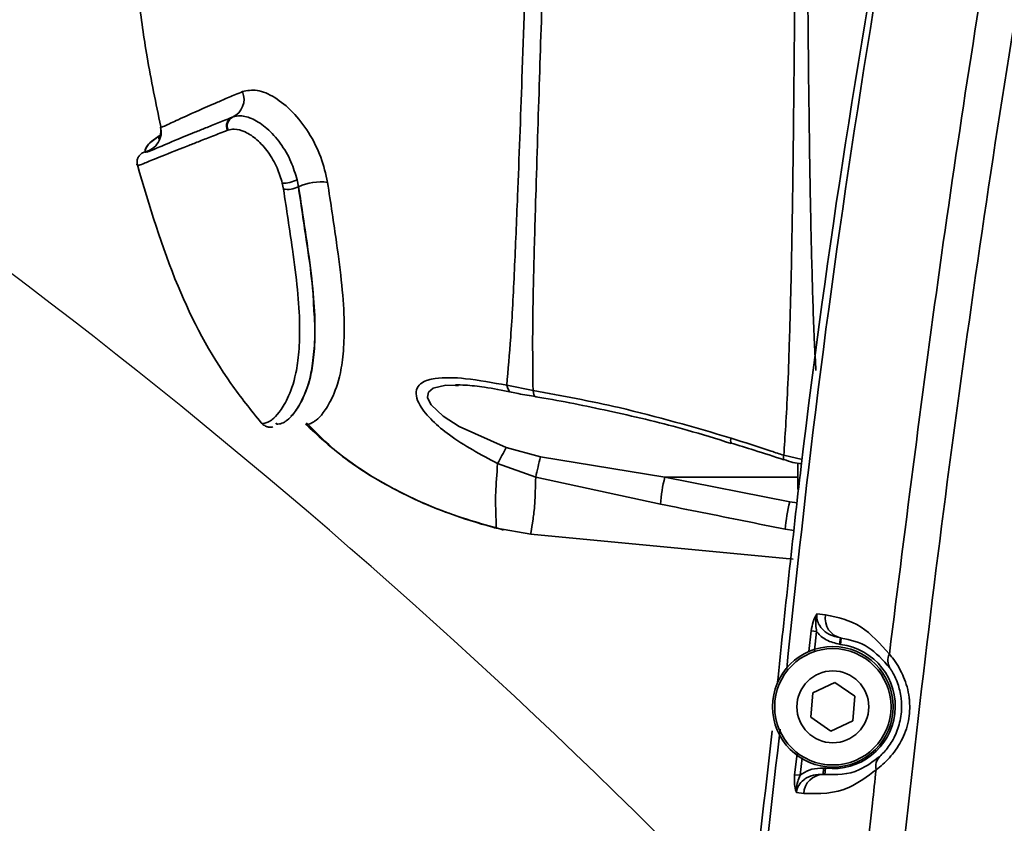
# Model space of a CAD drawing. Header units: millimetres. Extents: x -2031 to 1277, y -458 to 5880.
# Tile 27 of 62: x -580 to -533, y 4290 to 4328. Entities that reach past the tile are written whole.
import ezdxf

# ---------------------------------------------------------------- set-up
doc = ezdxf.new("R2010")
doc.units = ezdxf.units.MM
doc.header["$LTSCALE"] = 5

msp = doc.modelspace()

# ---------------------------------------------------------------- linework, layer by layer
at = {"linetype": 'Continuous', "lineweight": 35}
for p, q in [((-569.488, 4323.381), (-569.452, 4323.395)), ((-569.452, 4323.395), (-569.482, 4323.383)), ((-572.868, 4322.936), (-572.868, 4322.936)), ((-573.014, 4322.448), (-572.903, 4322.529)), ((-569.688, 4322.774), (-569.717, 4322.763)), ((-573.603, 4321.744), (-573.61, 4321.742)), ((-573.603, 4321.744), (-573.604, 4321.744)), ((-573.975, 4321.132), (-573.975, 4321.132)), ((-567.07, 4319.984), (-567.125, 4320.264)), ((-566.35, 4320.092), (-566.424, 4320.422)), ((-566.424, 4320.422), (-566.362, 4320.088)), ((-566.35, 4320.092), (-566.362, 4320.088)), ((-560.217, 4310.382), (-560.265, 4310.149)), ((-559.994, 4310.562), (-560.217, 4310.382)), ((-559.387, 4310.705), (-559.994, 4310.562)), ((-558.939, 4310.699), (-559.387, 4310.705)), ((-558.791, 4310.697), (-558.939, 4310.699)), ((-556.512, 4310.706), (-555.266, 4310.459)), ((-556.483, 4310.601), (-556.512, 4310.706)), ((-556.446, 4310.514), (-556.483, 4310.601)), ((-556.399, 4310.447), (-556.446, 4310.514)), ((-556.346, 4310.401), (-556.399, 4310.447)), ((-556.286, 4310.378), (-556.346, 4310.401)), ((-556.284, 4310.378), (-556.286, 4310.378)), ((-555.249, 4310.352), (-555.266, 4310.459)), ((-555.224, 4310.266), (-555.249, 4310.352)), ((-560.265, 4310.149), (-560.258, 4310.111)), ((-560.258, 4310.111), (-560.091, 4309.785)), ((-555.192, 4310.204), (-555.224, 4310.266)), ((-555.154, 4310.167), (-555.192, 4310.204)), ((-555.126, 4310.157), (-555.154, 4310.167)), ((-555.12, 4310.156), (-555.126, 4310.157)), ((-560.091, 4309.785), (-559.521, 4309.251)), ((-568.114, 4308.924), (-568.114, 4308.924)), ((-567.401, 4308.912), (-567.415, 4308.899)), ((-559.521, 4309.251), (-558.756, 4308.761)), ((-567.384, 4308.894), (-567.399, 4308.88)), ((-567.384, 4308.894), (-567.384, 4308.894)), ((-566.025, 4308.881), (-566.025, 4308.886)), ((-566.008, 4308.864), (-566.008, 4308.865)), ((-558.756, 4308.761), (-556.544, 4307.763)), ((-545.902, 4307.977), (-545.904, 4307.977)), ((-556.544, 4307.763), (-554.92, 4307.324)), ((-556.544, 4307.763), (-556.544, 4307.763)), ((-554.92, 4307.324), (-549.038, 4306.366)), ((-543.411, 4307.395), (-542.542, 4307.196)), ((-555.141, 4306.36), (-556.944, 4307.001)), ((-542.743, 4307.008), (-542.743, 4305.779)), ((-549.242, 4305.081), (-555.141, 4306.36)), ((-549.038, 4306.366), (-543.131, 4305.194)), ((-542.743, 4306.366), (-549.038, 4306.366)), ((-543.131, 4305.194), (-542.78, 4305.15)), ((-555.374, 4303.658), (-557.003, 4303.949)), ((-542.923, 4303.841), (-543.34, 4303.895)), ((-555.374, 4303.658), (-542.972, 4302.489)), ((-541.435, 4299.849), (-541.846, 4299.899)), ((-542.117, 4299.094), (-542.232, 4298.113)), ((-542.117, 4299.094), (-541.859, 4299.064)), ((-541.964, 4298.17), (-541.859, 4299.064)), ((-540.772, 4298.46), (-540.735, 4298.758)), ((-540.735, 4298.758), (-540.697, 4298.753)), ((-540.734, 4298.455), (-540.697, 4298.753)), ((-540.772, 4298.46), (-540.734, 4298.455)), ((-542.044, 4296.156), (-541.002, 4296.652)), ((-541.002, 4296.652), (-540.051, 4295.997)), ((-542.136, 4295.004), (-542.044, 4296.156)), ((-540.051, 4295.997), (-540.142, 4294.846)), ((-541.185, 4294.35), (-542.136, 4295.004)), ((-540.142, 4294.846), (-541.185, 4294.35)), ((-542.787, 4293.28), (-542.898, 4292.289)), ((-542.64, 4292.261), (-542.547, 4293.096)), ((-542.898, 4292.289), (-542.64, 4292.261)), ((-541.536, 4292.606), (-541.553, 4292.306)), ((-541.553, 4292.306), (-541.468, 4292.299)), ((-541.434, 4292.597), (-541.536, 4292.606)), ((-541.434, 4292.597), (-541.468, 4292.299)), ((-542.817, 4291.445), (-542.472, 4291.403))]:
    msp.add_line(p, q, dxfattribs=at)
for radius in [2.85, 2.75, 1.699]:
    msp.add_circle((-541.093, 4295.501), radius, dxfattribs=at)
at = {"color": 4, "linetype": 'ByBlock'}
for centre, radius, start, end in [((-481.093, 4076.401), 580.375, 320, 180), ((-761.093, 4076.401), 300.375, 32.93944, 65)]:
    msp.add_arc(centre, radius, start, end, dxfattribs=at)
at = {"linetype": 'Continuous', "lineweight": 35}
for centre, radius, start, end in [((-569.857, 4324.228), 0.924, 293.9245, 23.0675), ((-569.297, 4322.959), 0.464, 114.3366, 204.9638), ((-569.26, 4322.967), 0.469, 114.1628, 204.2361), ((-567.097, 4321.773), 1.51, 268.9193, 296.4879), ((-566.878, 4321.132), 1.164, 260.4993, 296.2838), ((-565.317, 4317.913), 2.411, 82.0961, 115.3531), ((-545.622, 4308.091), 0.304, 157.5831, 201.9043), ((-566.83, 4312.663), 11.393, 330.1973, 334.5276), ((-511.812, 4296.953), 44.338, 166.473, 167.7514), ((-543.181, 4307.294), 0.251, 156.3697, 205.1908), ((-541.531, 4304.513), 7.732, 166.1316, 175.7868), ((-536.422, 4303.449), 6.932, 165.4201, 176.3136), ((-540.511, 4299.674), 0.94, 169.2934, 258.6088), ((-541.093, 4295.527), 2.95, 263.376, 83), ((-537.803, 4297.689), 0.688, 153.9064, 211.114), ((-538.377, 4292.678), 0.687, 135.8305, 193.021), ((-541.519, 4291.353), 0.954, 92.0779, 176.9784)]:
    msp.add_arc(centre, radius, start, end, dxfattribs=at)
for points, knots in [([(-542.047, 4214.897), (-542.011, 4217.743), (-541.879, 4228.088), (-541.229, 4245.925), (-539.772, 4268.376), (-537.639, 4290.783), (-534.85, 4313.126), (-531.746, 4333.047), (-528.631, 4350.562), (-526.596, 4360.642), (-525.491, 4365.662), (-525.491, 4365.662)], [0, 0, 0, 0, 0.056197, 0.204297, 0.352397, 0.500428, 0.6487, 0.796973, 0.898491, 1, 1, 1, 1, 1]), ([(-543.718, 4296.57), (-543.358, 4300.006), (-541.925, 4313.679), (-538.523, 4335.136), (-534.834, 4353.008), (-533.226, 4360.801)], [0, 0, 0, 0, 0.159178, 0.633372, 1, 1, 1, 1]), ([(-533.232, 4360.527), (-534.772, 4352.7), (-538.286, 4334.846), (-541.543, 4313.724), (-542.945, 4300.42), (-543.276, 4297.279)], [0, 0, 0, 0, 0.373561, 0.852109, 1, 1, 1, 1]), ([(-528.853, 4358.285), (-530.289, 4350.752), (-532.912, 4336.989), (-536.045, 4316.874), (-537.629, 4304.287), (-538.421, 4297.992)], [0, 0, 0, 0, 0.376759, 0.688287, 1, 1, 1, 1]), ([(-556.512, 4310.706), (-556.446, 4311.439), (-556.3, 4313.061), (-556.143, 4316.14), (-555.973, 4320.245), (-555.779, 4325.554), (-555.539, 4331.954), (-555.27, 4340.943), (-555.051, 4347.683), (-554.906, 4352.149)], [0, 0, 0, 0, 0.071214, 0.157652, 0.244335, 0.376782, 0.533894, 0.691139, 1, 1, 1, 1]), ([(-553.991, 4352.146), (-554.156, 4347.68), (-554.423, 4340.484), (-554.76, 4331.505), (-554.965, 4325.117), (-555.122, 4320.23), (-555.244, 4316.054), (-555.301, 4312.904), (-555.277, 4311.211), (-555.266, 4310.459)], [0, 0, 0, 0, 0.308357, 0.496859, 0.621574, 0.753602, 0.841779, 0.929732, 1, 1, 1, 1]), ([(-543.411, 4307.395), (-543.382, 4307.84), (-543.321, 4308.766), (-543.22, 4310.557), (-543.142, 4312.909), (-543.055, 4315.89), (-542.992, 4319.784), (-542.928, 4324.818), (-542.867, 4333.257), (-542.854, 4341.574), (-542.86, 4348.67), (-542.866, 4351.167), (-542.869, 4352.148)], [0, 0, 0, 0, 0.044396, 0.092211, 0.144988, 0.216937, 0.295172, 0.401459, 0.5431, 0.839207, 0.936857, 1, 1, 1, 1]), ([(-542.311, 4352.148), (-542.313, 4351.168), (-542.328, 4344.081), (-542.331, 4334.797), (-542.237, 4324.864), (-542.169, 4319.842), (-542.078, 4315.959), (-541.994, 4313.244), (-541.918, 4311.83), (-541.895, 4311.4)], [0, 0, 0, 0, 0.071292, 0.515787, 0.675425, 0.795093, 0.882913, 0.964314, 1, 1, 1, 1]), ([(-573.92, 4328.981), (-573.795, 4328.066), (-573.518, 4326.038), (-573.099, 4324.035), (-572.868, 4322.936)], [0, 0, 0, 0, 0.451167, 1, 1, 1, 1]), ([(-572.868, 4322.936), (-572.867, 4322.933), (-572.865, 4322.923), (-572.822, 4322.905), (-572.594, 4323.009), (-572.053, 4323.264), (-571.159, 4323.67), (-570.202, 4324.082), (-569.657, 4324.315), (-569.223, 4324.499), (-569.006, 4324.59)], [0, 0, 0, 0, 0.077012, 0.273727, 0.470386, 0.665283, 0.858186, 0.90567, 0.952934, 1, 1, 1, 1]), ([(-569.006, 4324.59), (-568.786, 4324.638), (-568.344, 4324.734), (-567.483, 4324.367), (-566.618, 4323.662), (-565.849, 4322.673), (-565.253, 4321.505), (-565.074, 4320.699), (-564.986, 4320.302)], [0, 0, 0, 0, 0.1671154, 0.3345821, 0.4989466, 0.6650177, 0.834801, 1, 1, 1, 1]), ([(-573.531, 4321.731), (-573.529, 4321.731), (-573.501, 4321.729), (-573.297, 4321.818), (-572.73, 4322.059), (-571.775, 4322.461), (-570.762, 4322.87), (-570.181, 4323.104), (-569.719, 4323.289), (-569.488, 4323.381)], [0, 0, 0, 0, 0.020764, 0.281674, 0.54267, 0.804453, 0.869614, 0.934796, 1, 1, 1, 1]), ([(-569.452, 4323.395), (-569.342, 4323.42), (-569.065, 4323.483), (-568.51, 4323.332), (-567.836, 4322.885), (-567.197, 4322.175), (-566.689, 4321.314), (-566.509, 4320.708), (-566.424, 4320.422)], [0, 0, 0, 0, 0.115603, 0.29158, 0.470364, 0.652355, 0.836097, 1, 1, 1, 1]), ([(-572.876, 4322.909), (-572.875, 4322.906), (-572.868, 4322.879), (-572.845, 4322.535), (-572.991, 4322.342), (-572.96, 4322.377), (-572.952, 4322.386)], [0, 0, 0, 0, 0.039828, 0.41613, 0.844296, 1, 1, 1, 1]), ([(-569.717, 4322.763), (-569.956, 4322.67), (-570.434, 4322.483), (-571.035, 4322.247), (-572.081, 4321.839), (-573.063, 4321.441), (-573.661, 4321.197), (-573.916, 4321.099), (-573.971, 4321.118), (-573.974, 4321.129), (-573.975, 4321.132)], [0, 0, 0, 0, 0.048925, 0.097755, 0.146475, 0.341113, 0.53385, 0.725609, 0.917422, 1, 1, 1, 1]), ([(-572.903, 4322.53), (-573.048, 4322.428), (-573.384, 4322.19), (-573.611, 4321.911), (-573.611, 4321.81), (-573.61, 4321.742)], [0, 0, 0, 0, 0.201016, 0.465253, 1, 1, 1, 1]), ([(-573.604, 4321.744), (-573.602, 4321.816), (-573.599, 4321.918), (-573.371, 4322.193), (-573.109, 4322.38), (-573.014, 4322.448)], [0, 0, 0, 0, 0.602845, 0.856569, 1, 1, 1, 1]), ([(-567.125, 4320.264), (-567.198, 4320.505), (-567.35, 4321.018), (-567.778, 4321.746), (-568.314, 4322.345), (-568.881, 4322.722), (-569.353, 4322.849), (-569.592, 4322.795), (-569.688, 4322.774)], [0, 0, 0, 0, 0.163006, 0.345607, 0.526748, 0.705416, 0.88266, 1, 1, 1, 1]), ([(-573.61, 4321.742), (-573.664, 4321.723), (-573.77, 4321.686), (-573.895, 4321.566), (-573.975, 4321.416), (-573.995, 4321.275), (-573.986, 4321.18), (-573.977, 4321.143), (-573.975, 4321.132)], [0, 0, 0, 0, 0.213289, 0.426578, 0.639871, 0.853172, 0.957042, 1, 1, 1, 1]), ([(-573.554, 4321.735), (-573.573, 4321.734), (-573.606, 4321.732), (-573.604, 4321.74), (-573.603, 4321.744)], [0, 0, 0, 0, 0.5852699, 1, 1, 1, 1]), ([(-573.369, 4321.791), (-573.434, 4321.764), (-573.505, 4321.735), (-573.52, 4321.736), (-573.521, 4321.736)], [0, 0, 0, 0, 0.922311, 1, 1, 1, 1]), ([(-573.999, 4321.156), (-574.002, 4321.144), (-574.005, 4321.13), (-574.002, 4321.124), (-574.002, 4321.124)], [0, 0, 0, 0, 0.9078306, 1, 1, 1, 1]), ([(-573.975, 4321.132), (-573.401, 4319.196), (-572.331, 4315.582), (-570.19, 4311.512), (-568.605, 4309.536), (-568.114, 4308.924)], [0, 0, 0, 0, 0.443458, 0.827688, 1, 1, 1, 1]), ([(-566.706, 4309.251), (-566.658, 4309.296), (-566.499, 4309.443), (-566.157, 4310.01), (-565.783, 4310.972), (-565.6, 4312.255), (-565.56, 4313.582), (-565.652, 4315.264), (-565.949, 4317.451), (-566.205, 4319.137), (-566.35, 4320.092)], [0, 0, 0, 0, 0.081612, 0.26479, 0.445841, 0.544792, 0.646208, 0.750515, 0.858683, 1, 1, 1, 1]), ([(-566.362, 4320.088), (-566.217, 4319.122), (-565.965, 4317.453), (-565.683, 4315.47), (-565.644, 4314.578), (-565.629, 4314.226)], [0, 0, 0, 0, 0.454619, 0.784822, 1, 1, 1, 1]), ([(-564.986, 4320.302), (-564.836, 4319.334), (-564.573, 4317.624), (-564.286, 4315.395), (-564.171, 4313.653), (-564.22, 4312.29), (-564.402, 4310.986), (-564.787, 4310.012), (-565.197, 4309.358), (-565.482, 4309.077), (-565.668, 4308.955), (-565.907, 4308.828), (-565.963, 4308.848), (-566.008, 4308.864)], [0, 0, 0, 0, 0.084683, 0.149596, 0.214345, 0.275242, 0.336196, 0.444413, 0.553143, 0.662386, 0.717171, 0.772102, 1, 1, 1, 1]), ([(-568.114, 4308.924), (-568.11, 4308.919), (-568.084, 4308.886), (-567.977, 4308.888), (-567.741, 4308.991), (-567.56, 4309.111), (-567.278, 4309.377), (-566.882, 4310.02), (-566.506, 4310.974), (-566.328, 4312.246), (-566.28, 4313.55), (-566.387, 4315.203), (-566.664, 4317.352), (-566.921, 4319.02), (-567.07, 4319.984)], [0, 0, 0, 0, 0.035562, 0.24664, 0.299442, 0.352313, 0.458276, 0.564646, 0.671729, 0.730879, 0.789982, 0.852196, 0.914566, 1, 1, 1, 1]), ([(-565.629, 4314.226), (-565.614, 4314.01), (-565.563, 4313.256), (-565.617, 4312.252), (-565.791, 4310.958), (-566.17, 4310.002), (-566.564, 4309.355), (-566.848, 4309.084), (-567.025, 4308.962), (-567.186, 4308.885), (-567.228, 4308.888), (-567.255, 4308.89)], [0, 0, 0, 0, 0.035512, 0.12429, 0.215426, 0.376635, 0.536126, 0.694403, 0.773575, 0.852428, 1, 1, 1, 1]), ([(-556.944, 4307.001), (-557.736, 4307.424), (-558.854, 4308.021), (-560.05, 4309.019), (-560.603, 4309.673), (-560.824, 4310.218), (-560.78, 4310.591), (-560.491, 4310.891), (-559.759, 4311.098), (-558.386, 4311.052), (-557.172, 4310.828), (-556.512, 4310.706)], [0, 0, 0, 0, 0.218876, 0.308783, 0.399854, 0.458092, 0.516438, 0.572115, 0.66144, 0.815965, 1, 1, 1, 1]), ([(-558.939, 4310.722), (-558.785, 4310.722), (-558.377, 4310.723), (-557.47, 4310.603), (-556.733, 4310.481), (-556.29, 4310.379), (-556.288, 4310.378)], [0, 0, 0, 0, 0.206815, 0.548683, 0.997773, 1, 1, 1, 1]), ([(-556.284, 4310.379), (-556.179, 4310.356), (-555.81, 4310.278), (-555.407, 4310.212), (-555.118, 4310.166)], [0, 0, 0, 0, 0.282543, 1, 1, 1, 1]), ([(-555.266, 4310.459), (-553.909, 4310.21), (-550.788, 4309.637), (-547.667, 4308.723), (-545.903, 4308.207)], [0, 0, 0, 0, 0.434966, 1, 1, 1, 1]), ([(-555.126, 4310.153), (-555.004, 4310.133), (-553.8, 4309.944), (-551.413, 4309.446), (-548.45, 4308.752), (-546.598, 4308.173), (-545.908, 4307.958)], [0, 0, 0, 0, 0.040047, 0.394765, 0.774374, 1, 1, 1, 1]), ([(-567.401, 4308.912), (-567.401, 4308.912), (-567.401, 4308.912), (-567.401, 4308.912), (-567.394, 4308.904), (-567.387, 4308.897), (-567.384, 4308.894), (-567.384, 4308.894)], [0, 0, 0, 0, 0.000058, 0.365707, 0.749253, 0.999942, 1, 1, 1, 1]), ([(-565.985, 4308.928), (-565.522, 4308.464), (-564.354, 4307.292), (-562.116, 4305.882), (-559.454, 4304.647), (-557.59, 4304.122), (-556.667, 4303.862)], [0, 0, 0, 0, 0.182667, 0.460658, 0.732997, 1, 1, 1, 1]), ([(-568.076, 4308.884), (-568.08, 4308.885), (-568.09, 4308.89), (-567.898, 4308.75), (-567.728, 4308.718), (-567.632, 4308.728), (-567.569, 4308.735)], [0, 0, 0, 0, 0.163565, 0.37897, 0.590256, 1, 1, 1, 1]), ([(-567.4, 4308.881), (-567.403, 4308.885), (-567.41, 4308.893), (-567.416, 4308.899), (-567.415, 4308.899), (-567.415, 4308.899)], [0, 0, 0, 0, 0.321888, 0.65651, 1, 1, 1, 1]), ([(-567.399, 4308.88), (-567.399, 4308.88), (-567.399, 4308.881), (-567.399, 4308.881), (-567.4, 4308.881)], [0, 0, 0, 0, 0.002499, 1, 1, 1, 1]), ([(-567.255, 4308.89), (-567.311, 4308.874), (-567.383, 4308.854), (-567.396, 4308.875), (-567.399, 4308.88)], [0, 0, 0, 0, 0.7591147, 1, 1, 1, 1]), ([(-566.009, 4308.865), (-566.012, 4308.868), (-566.018, 4308.874), (-566.025, 4308.881), (-566.025, 4308.881), (-566.025, 4308.881)], [0, 0, 0, 0, 0.253198, 0.619819, 1, 1, 1, 1]), ([(-566.008, 4308.864), (-565.73, 4308.6), (-564.344, 4307.282), (-561.453, 4305.411), (-558.547, 4304.363), (-557.058, 4303.964), (-557.003, 4303.949)], [0, 0, 0, 0, 0.111117, 0.553712, 0.983365, 1, 1, 1, 1]), ([(-545.905, 4307.976), (-545.54, 4307.863), (-544.706, 4307.603), (-543.876, 4307.335), (-543.41, 4307.183)], [0, 0, 0, 0, 0.437767, 1, 1, 1, 1]), ([(-545.903, 4308.207), (-545.272, 4308.003), (-544.44, 4307.734), (-543.611, 4307.461), (-543.411, 4307.395)], [0, 0, 0, 0, 0.7593131, 1, 1, 1, 1]), ([(-543.404, 4307.198), (-543.264, 4307.147), (-542.995, 4307.049), (-542.711, 4307.006), (-542.575, 4306.986)], [0, 0, 0, 0, 0.522272, 1, 1, 1, 1]), ([(-557.003, 4303.949), (-557.003, 4303.972), (-557.004, 4304.018), (-557.025, 4304.573), (-557.053, 4305.527), (-556.98, 4306.508), (-556.944, 4307.001)], [0, 0, 0, 0, 0.321421, 0.643899, 0.820906, 1, 1, 1, 1]), ([(-555.141, 4306.36), (-555.154, 4305.908), (-555.18, 4304.996), (-555.295, 4304.19), (-555.367, 4303.717), (-555.372, 4303.678), (-555.374, 4303.658)], [0, 0, 0, 0, 0.177888, 0.358604, 0.678678, 1, 1, 1, 1]), ([(-543.34, 4303.895), (-543.992, 4304.028), (-545.958, 4304.428), (-547.927, 4304.82), (-549.242, 4305.081)], [0, 0, 0, 0, 0.331591, 1, 1, 1, 1]), ([(-541.846, 4299.899), (-541.847, 4299.898), (-541.914, 4299.789), (-542.037, 4299.541), (-542.091, 4299.24), (-542.117, 4299.094)], [0, 0, 0, 0, 0.005773, 0.520457, 1, 1, 1, 1]), ([(-541.846, 4299.899), (-541.846, 4299.897), (-541.85, 4299.886), (-541.865, 4299.831), (-541.898, 4299.663), (-541.911, 4299.393), (-541.875, 4299.169), (-541.859, 4299.064)], [0, 0, 0, 0, 0.007507, 0.04426, 0.20512, 0.629072, 1, 1, 1, 1]), ([(-540.735, 4298.758), (-540.915, 4298.798), (-541.246, 4298.873), (-541.553, 4299.117), (-541.727, 4299.346), (-541.828, 4299.552), (-541.857, 4299.757), (-541.849, 4299.872), (-541.846, 4299.895), (-541.846, 4299.899)], [0, 0, 0, 0, 0.3121901, 0.5754969, 0.6474054, 0.8032226, 0.9605923, 0.9923679, 1, 1, 1, 1]), ([(-538.421, 4297.992), (-538.853, 4298.478), (-539.761, 4299.499), (-540.86, 4299.729), (-541.435, 4299.849)], [0, 0, 0, 0, 0.476282, 1, 1, 1, 1]), ([(-541.859, 4299.064), (-541.851, 4299.054), (-541.729, 4298.894), (-541.394, 4298.606), (-540.99, 4298.511), (-540.772, 4298.46)], [0, 0, 0, 0, 0.0288, 0.477948, 1, 1, 1, 1]), ([(-540.697, 4298.753), (-540.259, 4298.663), (-539.43, 4298.494), (-538.725, 4297.706), (-538.392, 4297.334)], [0, 0, 0, 0, 0.528698, 1, 1, 1, 1]), ([(-539.047, 4292.523), (-538.838, 4292.692), (-538.436, 4293.018), (-537.831, 4293.841), (-537.481, 4294.794), (-537.441, 4295.521), (-537.513, 4296.227), (-537.635, 4296.65), (-537.918, 4297.294), (-538.165, 4297.68), (-538.374, 4297.935), (-538.421, 4297.992)], [0, 0, 0, 0, 0.16339, 0.315238, 0.460693, 0.592163, 0.616478, 0.766227, 0.782529, 0.95127, 1, 1, 1, 1]), ([(-538.392, 4297.334), (-538.364, 4297.292), (-538.242, 4297.104), (-538.018, 4296.659), (-537.886, 4296.114), (-537.83, 4295.558), (-537.858, 4294.957), (-538.099, 4294.188), (-538.488, 4293.542), (-538.739, 4293.288), (-538.87, 4293.157)], [0, 0, 0, 0, 0.048965, 0.216219, 0.356441, 0.382096, 0.539917, 0.686724, 0.837268, 1, 1, 1, 1]), ([(-548.112, 4237.529), (-548.067, 4240.134), (-547.843, 4253.029), (-546.528, 4272.009), (-544.656, 4288.302), (-543.958, 4294.37)], [0, 0, 0, 0, 0.137084, 0.678617, 1, 1, 1, 1]), ([(-543.585, 4294.445), (-544.281, 4288.367), (-546.137, 4272.136), (-547.518, 4253.244), (-547.853, 4240.441), (-547.921, 4237.852)], [0, 0, 0, 0, 0.32325, 0.863207, 1, 1, 1, 1]), ([(-538.87, 4293.157), (-539.19, 4292.919), (-540.065, 4292.27), (-540.923, 4292.288), (-541.468, 4292.299)], [0, 0, 0, 0, 0.365738, 1, 1, 1, 1]), ([(-539.047, 4292.523), (-539.105, 4291.996), (-539.985, 4284.001), (-541.704, 4266.164), (-542.598, 4248.801), (-543.106, 4238.941)], [0, 0, 0, 0, 0.029599, 0.448956, 1, 1, 1, 1]), ([(-542.898, 4292.289), (-542.906, 4292.164), (-542.921, 4291.912), (-542.875, 4291.643), (-542.834, 4291.498), (-542.82, 4291.456), (-542.817, 4291.447), (-542.817, 4291.445)], [0, 0, 0, 0, 0.408444, 0.819032, 0.961719, 0.994232, 1, 1, 1, 1]), ([(-542.817, 4291.445), (-542.817, 4291.447), (-542.818, 4291.46), (-542.82, 4291.517), (-542.814, 4291.689), (-542.765, 4291.953), (-542.68, 4292.163), (-542.64, 4292.261)], [0, 0, 0, 0, 0.0075188, 0.0449361, 0.2073212, 0.6301766, 1, 1, 1, 1]), ([(-542.817, 4291.445), (-542.816, 4291.454), (-542.803, 4291.566), (-542.761, 4291.683), (-542.649, 4291.873), (-542.552, 4291.981), (-542.325, 4292.153), (-542.016, 4292.296), (-541.708, 4292.303), (-541.553, 4292.306)], [0, 0, 0, 0, 0.016573, 0.199346, 0.214383, 0.410533, 0.45228, 0.723995, 1, 1, 1, 1]), ([(-541.536, 4292.606), (-541.724, 4292.599), (-542.08, 4292.587), (-542.428, 4292.419), (-542.594, 4292.298), (-542.626, 4292.273), (-542.64, 4292.261)], [0, 0, 0, 0, 0.474921, 0.89767, 0.952306, 1, 1, 1, 1]), ([(-542.472, 4291.403), (-541.745, 4291.389), (-540.595, 4291.367), (-539.463, 4292.212), (-539.047, 4292.523)], [0, 0, 0, 0, 0.631942, 1, 1, 1, 1])]:
    msp.add_open_spline(points, degree=3, knots=knots, dxfattribs=at)
for points in [[(-573.604, 4321.744), (-573.481, 4321.789), (-573.237, 4321.88), (-572.973, 4322.178), (-572.825, 4322.548), (-572.854, 4322.807), (-572.868, 4322.936)], [(-573.603, 4321.744), (-573.481, 4321.789), (-573.237, 4321.88), (-572.973, 4322.178), (-572.825, 4322.547), (-572.854, 4322.806), (-572.868, 4322.936)]]:
    msp.add_open_spline(points, degree=3, dxfattribs=at)

doc.saveas('drawing.dxf')
